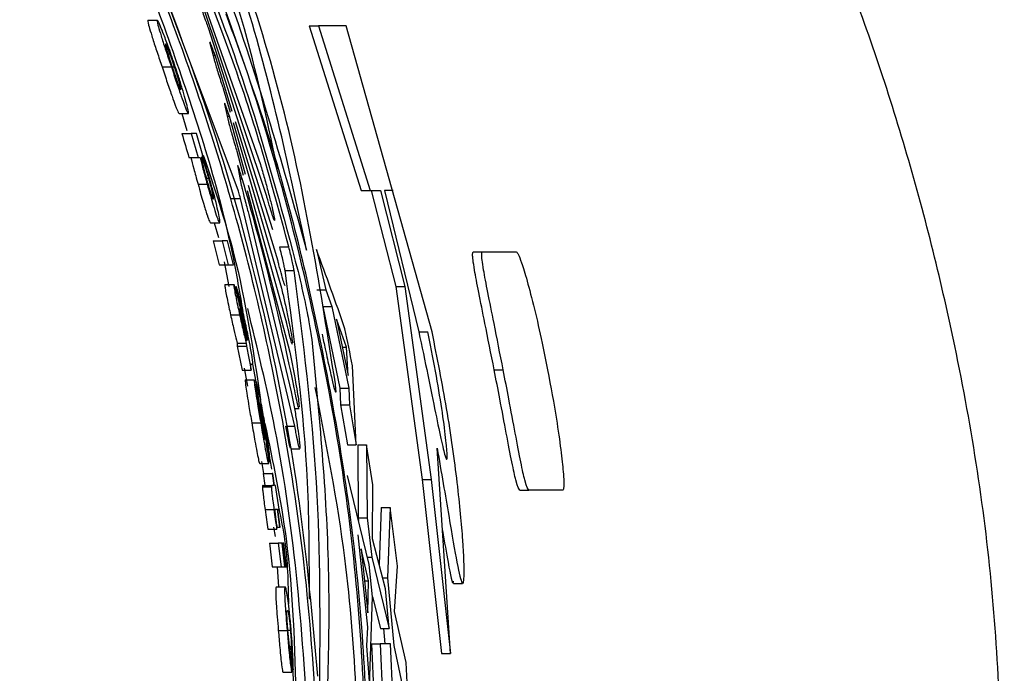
# Paper-space layout '1012-790 Hybird 2way' of a CAD drawing. Header units: millimetres. Extents: x 51 to 2966, y 67 to 3970.
# Tile 58 of 110: x 1189 to 1212, y 3313 to 3327. Entities that reach past the tile are written whole.
import ezdxf

# ---------------------------------------------------------------- set-up
doc = ezdxf.new("R2010")
doc.units = ezdxf.units.MM

psp = doc.layouts.new('1012-790 Hybird 2way')

# ---------------------------------------------------------------- linework, layer by layer
at = {"color": 7, "linetype": 'Continuous', "lineweight": 25}
for p, q in [((1193.158, 3328.635), (1194.724, 3324.152)), ((1194.221, 3323.569), (1192.422, 3328.38)), ((1194.867, 3323.432), (1193.333, 3328.011)), ((1192.177, 3327.422), (1192.389, 3327.422)), ((1195.831, 3327.292), (1197.006, 3323.564)), ((1195.831, 3327.292), (1196.043, 3327.292)), ((1196.043, 3327.292), (1197.213, 3323.564)), ((1196.663, 3327.292), (1196.043, 3327.292)), ((1198.612, 3320.36), (1196.663, 3327.292)), ((1193.541, 3327.254), (1195.001, 3322.682)), ((1193.583, 3326.898), (1193.674, 3326.537)), ((1194.087, 3325.352), (1193.697, 3326.629)), ((1192.497, 3326.362), (1192.708, 3326.362)), ((1192.73, 3326.366), (1192.779, 3326.366)), ((1193.883, 3325.873), (1194.039, 3325.338)), ((1193.914, 3325.517), (1194.002, 3325.119)), ((1192.884, 3325.305), (1193.094, 3325.305)), ((1192.946, 3325.305), (1193.058, 3324.925)), ((1194.389, 3323.923), (1194.021, 3325.248)), ((1194.107, 3325.103), (1195.2, 3321.353)), ((1195.123, 3321.962), (1194.159, 3325.117)), ((1192.945, 3324.855), (1193.155, 3324.855)), ((1193.155, 3324.855), (1193.315, 3324.315)), ((1193.276, 3324.855), (1193.155, 3324.855)), ((1193.422, 3324.36), (1193.276, 3324.855)), ((1194.192, 3324.455), (1194.335, 3323.91)), ((1193.106, 3324.315), (1193.315, 3324.315)), ((1193.315, 3324.315), (1193.359, 3324.315)), ((1193.41, 3324.36), (1193.422, 3324.36)), ((1194.213, 3324.099), (1194.292, 3323.684)), ((1193.501, 3323.84), (1193.556, 3323.84)), ((1193.312, 3323.705), (1193.519, 3323.705)), ((1194.426, 3323.561), (1195.388, 3319.9)), ((1195.303, 3320.633), (1194.456, 3323.68)), ((1197.006, 3323.564), (1197.213, 3323.564)), ((1197.213, 3323.564), (1197.442, 3323.564)), ((1197.235, 3323.564), (1197.788, 3321.387)), ((1197.442, 3323.564), (1197.994, 3321.387)), ((1197.734, 3323.564), (1197.533, 3323.564)), ((1197.533, 3323.564), (1198.312, 3320.36)), ((1194.069, 3323.385), (1194.276, 3323.385)), ((1195.503, 3318.223), (1194.276, 3323.385)), ((1194.463, 3323.02), (1195.423, 3319.006)), ((1193.595, 3322.829), (1193.802, 3322.829)), ((1193.677, 3322.829), (1193.773, 3322.502)), ((1193.654, 3322.424), (1193.788, 3321.883)), ((1193.654, 3322.424), (1193.861, 3322.424)), ((1193.861, 3322.424), (1193.994, 3321.883)), ((1193.982, 3322.424), (1193.861, 3322.424)), ((1194.115, 3321.883), (1193.982, 3322.424)), ((1195.162, 3322.286), (1195.368, 3322.286)), ((1195.991, 3322.224), (1196.209, 3321.314)), ((1199.545, 3322.177), (1199.751, 3322.177)), ((1199.751, 3322.177), (1200.518, 3322.177)), ((1193.906, 3321.952), (1194.01, 3321.388)), ((1193.788, 3321.883), (1193.994, 3321.883)), ((1193.994, 3321.883), (1194.115, 3321.883)), ((1195.282, 3321.754), (1195.488, 3321.754)), ((1193.92, 3321.433), (1194.125, 3321.433)), ((1194.176, 3321.388), (1194.285, 3320.893)), ((1196.003, 3321.314), (1196.209, 3321.314)), ((1196.209, 3321.314), (1196.345, 3320.938)), ((1197.788, 3321.387), (1198.388, 3317.018)), ((1197.788, 3321.387), (1197.994, 3321.387)), ((1197.994, 3321.387), (1198.591, 3317.018)), ((1196.14, 3320.938), (1196.52, 3319.089)), ((1196.14, 3320.938), (1196.345, 3320.938)), ((1196.345, 3320.938), (1196.724, 3319.089)), ((1194.049, 3320.748), (1194.254, 3320.748)), ((1196.67, 3320.013), (1196.448, 3320.651)), ((1196.448, 3320.651), (1196.709, 3319.375)), ((1194.416, 3320.172), (1194.421, 3320.172)), ((1198.309, 3320.36), (1198.513, 3320.36)), ((1194.197, 3320.108), (1194.202, 3320.037)), ((1194.197, 3320.108), (1194.401, 3320.108)), ((1194.202, 3320.037), (1194.31, 3319.497)), ((1194.202, 3320.037), (1194.406, 3320.037)), ((1194.401, 3320.108), (1194.406, 3320.037)), ((1194.406, 3320.037), (1194.514, 3319.497)), ((1196.578, 3320.013), (1196.67, 3320.013)), ((1196.709, 3319.375), (1196.67, 3320.013)), ((1194.31, 3319.497), (1194.514, 3319.497)), ((1194.353, 3319.543), (1194.429, 3319.132)), ((1194.512, 3319.632), (1194.544, 3319.632)), ((1194.516, 3319.637), (1194.544, 3319.632)), ((1194.544, 3319.633), (1194.619, 3319.227)), ((1196.896, 3317.801), (1196.809, 3319.593)), ((1200.018, 3319.503), (1200.222, 3319.503)), ((1194.38, 3319.272), (1194.584, 3319.272)), ((1194.687, 3318.731), (1194.584, 3319.272)), ((1194.592, 3319.227), (1194.629, 3319.227)), ((1196.52, 3319.089), (1196.538, 3318.712)), ((1196.52, 3319.089), (1196.724, 3319.089)), ((1196.724, 3319.089), (1196.741, 3318.712)), ((1194.636, 3319), (1194.652, 3319)), ((1195.494, 3318.629), (1195.599, 3318.629)), ((1196.538, 3318.712), (1196.694, 3317.801)), ((1196.538, 3318.712), (1196.741, 3318.712)), ((1196.741, 3318.712), (1196.896, 3317.801)), ((1194.528, 3318.303), (1194.731, 3318.303)), ((1194.784, 3318.335), (1194.799, 3318.335)), ((1195.3, 3318.223), (1195.503, 3318.223)), ((1195.411, 3317.716), (1195.614, 3317.716)), ((1195.615, 3317.809), (1195.616, 3317.79)), ((1195.616, 3317.79), (1195.617, 3317.718)), ((1196.694, 3317.801), (1196.896, 3317.801)), ((1196.927, 3317.801), (1196.936, 3316.151)), ((1196.927, 3317.801), (1197.13, 3317.801)), ((1197.13, 3317.801), (1197.138, 3316.151)), ((1197.268, 3316.898), (1197.13, 3317.801)), ((1199.026, 3313.076), (1198.726, 3317.724)), ((1194.938, 3317.48), (1194.979, 3317.252)), ((1194.708, 3317.38), (1194.911, 3317.38)), ((1194.746, 3317.425), (1194.796, 3317.155)), ((1194.914, 3317.425), (1194.941, 3317.425)), ((1194.785, 3317.155), (1194.825, 3316.885)), ((1194.785, 3317.155), (1194.988, 3317.155)), ((1194.988, 3317.155), (1195.028, 3316.885)), ((1195.005, 3317.155), (1194.988, 3317.155)), ((1195.045, 3316.885), (1195.005, 3317.155)), ((1197.189, 3315.094), (1196.694, 3317.108)), ((1194.772, 3316.851), (1194.974, 3316.851)), ((1194.787, 3316.885), (1194.989, 3316.885)), ((1195.028, 3316.885), (1194.989, 3316.885)), ((1195.063, 3316.885), (1195.045, 3316.885)), ((1195.152, 3316.345), (1195.063, 3316.885)), ((1197.259, 3315.677), (1197.268, 3316.898)), ((1198.388, 3317.018), (1198.826, 3313.076)), ((1198.388, 3317.018), (1198.591, 3317.018)), ((1198.591, 3317.018), (1199.026, 3313.076)), ((1200.6, 3316.773), (1200.802, 3316.773)), ((1201.569, 3316.773), (1200.802, 3316.773)), ((1197.461, 3316.381), (1197.413, 3315.094)), ((1197.461, 3316.381), (1197.663, 3316.381)), ((1197.663, 3316.381), (1197.603, 3314.794)), ((1197.825, 3315.056), (1197.663, 3316.381)), ((1194.83, 3316.335), (1195.032, 3316.335)), ((1195.067, 3316.345), (1195.103, 3316.345)), ((1195.103, 3316.345), (1195.156, 3315.939)), ((1195.173, 3315.939), (1195.12, 3316.345)), ((1195.12, 3316.345), (1195.152, 3316.345)), ((1196.936, 3316.151), (1196.944, 3316.09)), ((1196.936, 3316.151), (1197.138, 3316.151)), ((1197.138, 3316.151), (1197.247, 3315.261)), ((1195.022, 3315.939), (1195.061, 3315.726)), ((1195.093, 3315.894), (1195.104, 3315.942)), ((1195.104, 3315.939), (1195.156, 3315.939)), ((1195.156, 3315.939), (1195.173, 3315.939)), ((1194.891, 3315.894), (1195.093, 3315.894)), ((1196.928, 3315.768), (1197.147, 3313.674)), ((1194.928, 3315.579), (1195.13, 3315.579)), ((1195.13, 3315.579), (1195.192, 3315.039)), ((1195.218, 3315.579), (1195.13, 3315.579)), ((1195.28, 3315.039), (1195.218, 3315.579)), ((1195.218, 3315.579), (1195.23, 3315.579)), ((1195.23, 3315.579), (1195.293, 3315.039)), ((1195.252, 3315.579), (1195.23, 3315.579)), ((1195.315, 3315.039), (1195.252, 3315.579)), ((1197.558, 3314.543), (1197.259, 3315.677)), ((1197.174, 3314.723), (1197.006, 3315.444)), ((1197.006, 3315.444), (1197.157, 3314.001)), ((1197.148, 3315.261), (1197.247, 3315.261)), ((1197.247, 3315.261), (1197.642, 3313.639)), ((1194.991, 3315.039), (1195.192, 3315.039)), ((1195.104, 3315.039), (1195.131, 3314.589)), ((1195.192, 3315.039), (1195.28, 3315.039)), ((1195.28, 3315.039), (1195.293, 3315.039)), ((1195.293, 3315.039), (1195.315, 3315.039)), ((1197.266, 3314.357), (1197.189, 3315.094)), ((1197.757, 3314.03), (1197.825, 3315.056)), ((1195.083, 3314.589), (1195.284, 3314.589)), ((1197.082, 3314.723), (1197.174, 3314.723)), ((1197.157, 3314.001), (1197.174, 3314.723)), ((1197.492, 3314.794), (1197.603, 3314.794)), ((1197.603, 3314.794), (1197.743, 3313.259)), ((1199.099, 3314.66), (1199.3, 3314.66)), ((1197.266, 3314.359), (1197.441, 3313.639)), ((1197.642, 3313.639), (1197.558, 3314.543)), ((1197.192, 3312.338), (1197.266, 3314.357)), ((1198.023, 3312.875), (1197.757, 3314.03)), ((1195.129, 3313.601), (1195.33, 3313.601)), ((1195.347, 3313.606), (1195.404, 3313.606)), ((1197.147, 3313.674), (1197.13, 3313.249)), ((1197.441, 3313.639), (1197.642, 3313.639)), ((1197.508, 3313.639), (1197.54, 3313.292)), ((1197.13, 3313.249), (1197.192, 3312.338)), ((1197.236, 3313.292), (1197.297, 3311.999)), ((1197.236, 3313.292), (1197.437, 3313.292)), ((1197.437, 3313.292), (1197.596, 3309.91)), ((1197.67, 3313.292), (1197.437, 3313.292)), ((1197.828, 3309.996), (1197.67, 3313.292)), ((1197.743, 3313.259), (1198.014, 3312.002)), ((1195.387, 3313.238), (1195.421, 3313.238)), ((1195.433, 3312.652), (1195.397, 3313.193)), ((1195.42, 3313.215), (1195.471, 3312.382)), ((1198.826, 3313.076), (1199.026, 3313.076)), ((1198.118, 3311.12), (1198.023, 3312.875)), ((1195.232, 3312.652), (1195.433, 3312.652)), ((1195.43, 3312.697), (1195.463, 3312.697))]:
    psp.add_line(p, q, dxfattribs=at)
at = {"color": 8, "linetype": 'Continuous', "lineweight": 25}
for p, q in [((1193.65, 3326.629), (1193.697, 3326.629)), ((1193.974, 3325.248), (1194.021, 3325.248)), ((1194.264, 3323.83), (1194.311, 3323.83))]:
    psp.add_line(p, q, dxfattribs=at)
at = {"color": 7, "linetype": 'Continuous', "lineweight": 25}
for points, knots in [([(1211.568, 3309.027), (1211.51, 3310.925), (1211.395, 3314.742), (1210.529, 3320.015), (1209.304, 3324.808), (1207.798, 3329.141), (1205.915, 3333.373), (1203.231, 3338.222), (1199.539, 3343.551), (1196.102, 3347.047), (1194.368, 3348.81)], [0, 0, 0, 0, 0.127758, 0.256927, 0.358798, 0.460669, 0.565498, 0.670329, 0.833667, 1, 1, 1, 1]), ([(1184.757, 3344.017), (1185.979, 3342.447), (1188.438, 3339.288), (1191.476, 3333.991), (1194.044, 3328.306), (1195.193, 3324.252), (1195.771, 3322.211)], [0, 0, 0, 0, 0.242147, 0.487227, 0.741904, 1, 1, 1, 1]), ([(1185.585, 3340.595), (1185.989, 3340.056), (1187.305, 3338.302), (1189.141, 3335.066), (1191.187, 3330.942), (1192.821, 3326.594), (1193.917, 3323.203), (1194.254, 3321.244), (1194.327, 3320.825)], [0, 0, 0, 0, 0.092782, 0.301915, 0.511045, 0.726247, 0.94145, 1, 1, 1, 1]), ([(1196.032, 3311.044), (1195.959, 3312.242), (1195.814, 3314.649), (1195.223, 3318.667), (1194.227, 3323.047), (1192.832, 3327.251), (1191.323, 3330.855), (1190.288, 3332.846), (1189.767, 3333.848)], [0, 0, 0, 0, 0.1372122, 0.2755381, 0.4690885, 0.6682731, 0.8330948, 1, 1, 1, 1]), ([(1197.191, 3309.027), (1197.123, 3311.101), (1196.987, 3315.274), (1195.853, 3321.55), (1194.048, 3327.826), (1192.186, 3331.831), (1191.248, 3333.848)], [0, 0, 0, 0, 0.2414258, 0.4860236, 0.7411362, 1, 1, 1, 1]), ([(1195.771, 3322.211), (1195.381, 3324.037), (1194.6, 3327.695), (1193.178, 3331.306), (1192.466, 3333.114)], [0, 0, 0, 0, 0.499168, 1, 1, 1, 1]), ([(1196.422, 3319.182), (1196.09, 3321.296), (1195.423, 3325.533), (1193.927, 3329.717), (1193.178, 3331.813)], [0, 0, 0, 0, 0.498959, 1, 1, 1, 1]), ([(1192.279, 3331.16), (1192.666, 3330.294), (1193.452, 3328.534), (1194.612, 3325.35), (1195.24, 3322.994), (1195.577, 3321.73)], [0, 0, 0, 0, 0.310446, 0.630236, 1, 1, 1, 1]), ([(1195.114, 3324.055), (1194.855, 3325.265), (1194.348, 3327.634), (1193.425, 3329.971), (1192.974, 3331.114)], [0, 0, 0, 0, 0.510931, 1, 1, 1, 1]), ([(1195.368, 3322.286), (1195.175, 3323.007), (1194.788, 3324.448), (1193.916, 3327.112), (1193.2, 3328.839), (1192.735, 3329.961)], [0, 0, 0, 0, 0.259592, 0.519261, 1, 1, 1, 1]), ([(1192.422, 3328.38), (1192.899, 3327.104), (1193.854, 3324.551), (1194.911, 3320.502), (1195.662, 3316.489), (1195.899, 3313.878), (1196.018, 3312.564)], [0, 0, 0, 0, 0.269026, 0.538111, 0.767736, 1, 1, 1, 1]), ([(1193.312, 3327.918), (1193.319, 3327.893), (1193.334, 3327.843), (1193.378, 3327.714), (1193.431, 3327.559), (1193.489, 3327.397), (1193.525, 3327.298), (1193.541, 3327.254)], [0, 0, 0, 0, 0.1992181, 0.3981454, 0.6055086, 0.8246047, 1, 1, 1, 1]), ([(1197.226, 3309.027), (1197.17, 3310.933), (1197.056, 3314.764), (1196.172, 3320.051), (1195.123, 3324.331), (1194.278, 3326.659), (1193.951, 3327.559)], [0, 0, 0, 0, 0.302042, 0.607422, 0.848254, 1, 1, 1, 1]), ([(1192.177, 3327.422), (1192.174, 3327.407), (1192.17, 3327.384), (1192.242, 3327.14), (1192.33, 3326.865), (1192.422, 3326.587), (1192.478, 3326.418), (1192.497, 3326.362)], [0, 0, 0, 0, 0.348784, 0.537743, 0.726803, 0.91001, 1, 1, 1, 1]), ([(1192.389, 3327.422), (1192.386, 3327.407), (1192.382, 3327.384), (1192.454, 3327.14), (1192.541, 3326.865), (1192.633, 3326.586), (1192.689, 3326.418), (1192.708, 3326.362)], [0, 0, 0, 0, 0.348839, 0.537814, 0.726893, 0.910071, 1, 1, 1, 1]), ([(1192.798, 3326.365), (1192.749, 3326.51), (1192.656, 3326.783), (1192.538, 3327.096), (1192.456, 3327.299), (1192.406, 3327.408), (1192.394, 3327.418), (1192.389, 3327.422)], [0, 0, 0, 0, 0.2403136, 0.4527118, 0.6340093, 0.8533442, 1, 1, 1, 1]), ([(1192.577, 3326.881), (1192.574, 3326.881), (1192.573, 3326.875), (1192.578, 3326.844), (1192.585, 3326.816), (1192.609, 3326.729), (1192.627, 3326.669), (1192.661, 3326.562), (1192.673, 3326.524), (1192.7, 3326.443), (1192.714, 3326.401), (1192.728, 3326.359)], [0, 0, 0, 0, 0.25, 0.25, 0.5, 0.5, 0.75, 0.75, 0.875, 0.875, 1, 1, 1, 1]), ([(1192.779, 3326.366), (1192.761, 3326.419), (1192.725, 3326.525), (1192.671, 3326.672), (1192.622, 3326.802), (1192.589, 3326.872), (1192.581, 3326.878), (1192.577, 3326.881)], [0, 0, 0, 0, 0.158158, 0.317123, 0.518402, 0.762353, 1, 1, 1, 1]), ([(1193.58, 3326.925), (1193.578, 3326.926), (1193.576, 3326.928), (1193.581, 3326.907), (1193.583, 3326.898)], [0, 0, 0, 0, 0.549386, 1, 1, 1, 1]), ([(1193.697, 3326.629), (1193.679, 3326.679), (1193.643, 3326.78), (1193.601, 3326.888), (1193.588, 3326.915), (1193.581, 3326.928)], [0, 0, 0, 0, 0.337562, 0.67567, 1, 1, 1, 1]), ([(1193.674, 3326.537), (1193.68, 3326.512), (1193.694, 3326.462), (1193.733, 3326.332), (1193.783, 3326.176), (1193.835, 3326.015), (1193.868, 3325.916), (1193.883, 3325.873)], [0, 0, 0, 0, 0.2005866, 0.4008869, 0.6084087, 0.8259692, 1, 1, 1, 1]), ([(1192.497, 3326.362), (1192.537, 3326.241), (1192.619, 3325.999), (1192.725, 3325.692), (1192.811, 3325.457), (1192.866, 3325.323), (1192.879, 3325.31), (1192.884, 3325.305)], [0, 0, 0, 0, 0.19737, 0.396378, 0.577903, 0.831074, 1, 1, 1, 1]), ([(1192.708, 3326.362), (1192.748, 3326.241), (1192.829, 3325.999), (1192.935, 3325.692), (1193.021, 3325.457), (1193.075, 3325.323), (1193.089, 3325.31), (1193.094, 3325.305)], [0, 0, 0, 0, 0.197249, 0.396131, 0.577609, 0.830744, 1, 1, 1, 1]), ([(1192.728, 3326.359), (1192.745, 3326.307), (1192.78, 3326.203), (1192.831, 3326.057), (1192.878, 3325.929), (1192.91, 3325.856), (1192.918, 3325.849), (1192.923, 3325.846)], [0, 0, 0, 0, 0.15468, 0.310126, 0.507243, 0.746191, 1, 1, 1, 1]), ([(1192.923, 3325.846), (1192.925, 3325.853), (1192.929, 3325.865), (1192.894, 3325.996), (1192.855, 3326.128), (1192.814, 3326.26), (1192.789, 3326.336), (1192.779, 3326.366)], [0, 0, 0, 0, 0.393944, 0.581242, 0.768754, 0.909784, 1, 1, 1, 1]), ([(1193.094, 3325.305), (1193.096, 3325.32), (1193.099, 3325.35), (1193.041, 3325.578), (1192.958, 3325.866), (1192.877, 3326.127), (1192.821, 3326.295), (1192.798, 3326.365)], [0, 0, 0, 0, 0.2758639, 0.5537627, 0.7188434, 0.8838912, 1, 1, 1, 1]), ([(1193.912, 3325.544), (1193.91, 3325.545), (1193.908, 3325.547), (1193.912, 3325.526), (1193.914, 3325.517)], [0, 0, 0, 0, 0.544031, 1, 1, 1, 1]), ([(1194.021, 3325.248), (1194.004, 3325.298), (1193.971, 3325.398), (1193.932, 3325.506), (1193.92, 3325.533), (1193.913, 3325.546)], [0, 0, 0, 0, 0.336841, 0.674159, 1, 1, 1, 1]), ([(1194.002, 3325.119), (1194.008, 3325.094), (1194.02, 3325.044), (1194.056, 3324.913), (1194.101, 3324.758), (1194.149, 3324.596), (1194.178, 3324.499), (1194.192, 3324.455)], [0, 0, 0, 0, 0.201883, 0.403511, 0.611199, 0.827363, 1, 1, 1, 1]), ([(1193.15, 3324.315), (1193.17, 3324.236), (1193.199, 3324.118), (1193.26, 3323.892), (1193.294, 3323.769), (1193.312, 3323.705)], [0, 0, 0, 0, 0.495475, 0.73674, 1, 1, 1, 1]), ([(1193.359, 3324.315), (1193.378, 3324.236), (1193.407, 3324.118), (1193.468, 3323.892), (1193.502, 3323.769), (1193.519, 3323.705)], [0, 0, 0, 0, 0.495574, 0.736779, 1, 1, 1, 1]), ([(1193.391, 3324.323), (1193.388, 3324.322), (1193.386, 3324.318), (1193.388, 3324.293), (1193.391, 3324.272), (1193.403, 3324.216), (1193.408, 3324.193), (1193.421, 3324.138), (1193.429, 3324.107), (1193.447, 3324.038), (1193.457, 3324), (1193.479, 3323.917), (1193.491, 3323.874), (1193.503, 3323.83)], [0, 0, 0, 0, 0.25, 0.25, 0.5, 0.5, 0.625, 0.625, 0.75, 0.75, 0.875, 0.875, 1, 1, 1, 1]), ([(1193.556, 3323.84), (1193.542, 3323.889), (1193.513, 3323.988), (1193.471, 3324.126), (1193.432, 3324.244), (1193.404, 3324.313), (1193.396, 3324.32), (1193.391, 3324.323)], [0, 0, 0, 0, 0.151267, 0.303738, 0.491095, 0.725152, 1, 1, 1, 1]), ([(1193.61, 3323.706), (1193.58, 3323.811), (1193.525, 3324.007), (1193.454, 3324.231), (1193.423, 3324.32), (1193.41, 3324.36)], [0, 0, 0, 0, 0.390678, 0.725512, 1, 1, 1, 1]), ([(1193.432, 3324.363), (1193.679, 3323.626), (1194.283, 3321.822), (1194.561, 3319.939), (1194.726, 3318.826)], [0, 0, 0, 0, 0.408564, 1, 1, 1, 1]), ([(1194.211, 3324.126), (1194.21, 3324.127), (1194.207, 3324.129), (1194.211, 3324.109), (1194.213, 3324.099)], [0, 0, 0, 0, 0.539116, 1, 1, 1, 1]), ([(1194.311, 3323.83), (1194.296, 3323.88), (1194.266, 3323.98), (1194.23, 3324.088), (1194.219, 3324.115), (1194.213, 3324.128)], [0, 0, 0, 0, 0.336186, 0.672741, 1, 1, 1, 1]), ([(1194.724, 3324.152), (1194.754, 3324.05), (1194.815, 3323.846), (1194.903, 3323.522), (1194.976, 3323.234), (1195.026, 3323.016), (1195.049, 3322.891), (1195.044, 3322.868), (1195.014, 3322.943), (1194.962, 3323.108), (1194.908, 3323.29), (1194.875, 3323.406), (1194.867, 3323.432)], [0, 0, 0, 0, 0.113671, 0.227359, 0.340132, 0.449537, 0.555016, 0.657747, 0.75974, 0.86309, 0.969355, 1, 1, 1, 1]), ([(1193.503, 3323.83), (1193.516, 3323.786), (1193.541, 3323.696), (1193.579, 3323.571), (1193.615, 3323.458), (1193.645, 3323.379), (1193.653, 3323.373), (1193.658, 3323.369)], [0, 0, 0, 0, 0.1328271, 0.266685, 0.4361808, 0.6553564, 1, 1, 1, 1]), ([(1193.658, 3323.369), (1193.661, 3323.372), (1193.665, 3323.377), (1193.658, 3323.432), (1193.634, 3323.543), (1193.6, 3323.678), (1193.57, 3323.787), (1193.556, 3323.84)], [0, 0, 0, 0, 0.249827, 0.501402, 0.670826, 0.841262, 1, 1, 1, 1]), ([(1193.312, 3323.705), (1193.332, 3323.633), (1193.352, 3323.561), (1193.391, 3323.423), (1193.41, 3323.358), (1193.445, 3323.24), (1193.462, 3323.186), (1193.491, 3323.09), (1193.505, 3323.047), (1193.54, 3322.938), (1193.557, 3322.894), (1193.582, 3322.839), (1193.589, 3322.831), (1193.595, 3322.829)], [0, 0, 0, 0, 0.125, 0.125, 0.25, 0.25, 0.375, 0.375, 0.5, 0.5, 0.75, 0.75, 1, 1, 1, 1]), ([(1193.519, 3323.705), (1193.544, 3323.619), (1193.592, 3323.446), (1193.665, 3323.198), (1193.728, 3322.993), (1193.78, 3322.85), (1193.793, 3322.837), (1193.802, 3322.829)], [0, 0, 0, 0, 0.148324, 0.297406, 0.5009, 0.701593, 1, 1, 1, 1]), ([(1193.802, 3322.829), (1193.806, 3322.843), (1193.813, 3322.864), (1193.765, 3323.1), (1193.712, 3323.325), (1193.655, 3323.543), (1193.622, 3323.663), (1193.61, 3323.706)], [0, 0, 0, 0, 0.406073, 0.59581, 0.785937, 0.922005, 1, 1, 1, 1]), ([(1194.276, 3323.385), (1194.262, 3323.434), (1194.241, 3323.504), (1194.225, 3323.554), (1194.221, 3323.569)], [0, 0, 0, 0, 0.703798, 1, 1, 1, 1]), ([(1194.292, 3323.684), (1194.298, 3323.658), (1194.308, 3323.608), (1194.34, 3323.477), (1194.381, 3323.321), (1194.424, 3323.16), (1194.451, 3323.063), (1194.463, 3323.02)], [0, 0, 0, 0, 0.203081, 0.405966, 0.613838, 0.828724, 1, 1, 1, 1]), ([(1195.282, 3321.754), (1195.277, 3321.78), (1195.268, 3321.831), (1195.24, 3321.964), (1195.204, 3322.121), (1195.176, 3322.231), (1195.162, 3322.286)], [0, 0, 0, 0, 0.247986, 0.495792, 0.748182, 1, 1, 1, 1]), ([(1195.488, 3321.754), (1195.483, 3321.78), (1195.474, 3321.831), (1195.446, 3321.964), (1195.41, 3322.121), (1195.382, 3322.231), (1195.368, 3322.286)], [0, 0, 0, 0, 0.248015, 0.495874, 0.74827, 1, 1, 1, 1]), ([(1200.018, 3319.503), (1199.946, 3319.864), (1199.818, 3320.509), (1199.663, 3321.282), (1199.551, 3321.868), (1199.518, 3322.142), (1199.537, 3322.166), (1199.545, 3322.177)], [0, 0, 0, 0, 0.220916, 0.394402, 0.5675, 0.806962, 1, 1, 1, 1]), ([(1200.222, 3319.503), (1200.15, 3319.864), (1200.023, 3320.509), (1199.868, 3321.282), (1199.757, 3321.869), (1199.724, 3322.142), (1199.743, 3322.166), (1199.751, 3322.177)], [0, 0, 0, 0, 0.22093, 0.394403, 0.567488, 0.807017, 1, 1, 1, 1]), ([(1200.518, 3322.177), (1200.546, 3322.146), (1200.589, 3322.1), (1200.757, 3321.551), (1200.924, 3320.911), (1201.091, 3320.187), (1201.188, 3319.706), (1201.228, 3319.503)], [0, 0, 0, 0, 0.349653, 0.526416, 0.70341, 0.874795, 1, 1, 1, 1]), ([(1195.281, 3321.419), (1195.281, 3321.417), (1195.28, 3321.403), (1195.255, 3321.475), (1195.209, 3321.634), (1195.16, 3321.818), (1195.13, 3321.935), (1195.123, 3321.962)], [0, 0, 0, 0, 0.067176, 0.345685, 0.627239, 0.915185, 1, 1, 1, 1]), ([(1195.833, 3314.305), (1195.833, 3315.19), (1195.835, 3317.674), (1195.498, 3320.156), (1195.282, 3321.754)], [0, 0, 0, 0, 0.356108, 1, 1, 1, 1]), ([(1196.067, 3312.166), (1196.078, 3313.764), (1196.102, 3316.962), (1195.692, 3320.156), (1195.488, 3321.754)], [0, 0, 0, 0, 0.4997163, 1, 1, 1, 1]), ([(1195.577, 3321.73), (1195.617, 3321.558), (1195.698, 3321.213), (1195.797, 3320.734), (1195.862, 3320.377), (1195.881, 3320.243), (1195.889, 3320.186)], [0, 0, 0, 0, 0.269195, 0.538553, 0.803245, 1, 1, 1, 1]), ([(1193.92, 3321.433), (1193.918, 3321.426), (1193.915, 3321.414), (1193.935, 3321.295), (1193.967, 3321.13), (1194.008, 3320.937), (1194.036, 3320.806), (1194.049, 3320.748)], [0, 0, 0, 0, 0.258274, 0.454442, 0.650962, 0.845454, 1, 1, 1, 1]), ([(1194.125, 3321.433), (1194.123, 3321.426), (1194.12, 3321.414), (1194.14, 3321.295), (1194.172, 3321.13), (1194.213, 3320.937), (1194.241, 3320.806), (1194.254, 3320.748)], [0, 0, 0, 0, 0.25835, 0.454547, 0.651092, 0.845593, 1, 1, 1, 1]), ([(1194.32, 3320.692), (1194.295, 3320.802), (1194.253, 3320.986), (1194.195, 3321.218), (1194.158, 3321.355), (1194.134, 3321.424), (1194.128, 3321.43), (1194.125, 3321.433)], [0, 0, 0, 0, 0.286191, 0.475836, 0.666535, 0.845712, 1, 1, 1, 1]), ([(1194.399, 3320.497), (1194.371, 3320.627), (1194.326, 3320.832), (1194.265, 3321.087), (1194.217, 3321.264), (1194.191, 3321.346), (1194.178, 3321.381), (1194.176, 3321.388)], [0, 0, 0, 0, 0.308022, 0.48607, 0.664507, 0.933488, 1, 1, 1, 1]), ([(1195.2, 3321.353), (1195.224, 3321.252), (1195.273, 3321.051), (1195.342, 3320.731), (1195.399, 3320.447), (1195.438, 3320.221), (1195.447, 3320.148), (1195.451, 3320.112)], [0, 0, 0, 0, 0.20336, 0.406747, 0.608792, 0.806672, 1, 1, 1, 1]), ([(1194.251, 3320.893), (1194.25, 3320.889), (1194.249, 3320.882), (1194.259, 3320.819), (1194.274, 3320.739), (1194.291, 3320.657), (1194.301, 3320.609), (1194.305, 3320.595)], [0, 0, 0, 0, 0.266596, 0.485755, 0.704703, 0.911001, 1, 1, 1, 1]), ([(1194.275, 3320.816), (1194.269, 3320.838), (1194.258, 3320.881), (1194.253, 3320.891), (1194.251, 3320.892), (1194.251, 3320.893)], [0, 0, 0, 0, 0.4813066, 0.9268262, 1, 1, 1, 1]), ([(1194.285, 3320.893), (1194.292, 3320.871), (1194.303, 3320.84), (1194.327, 3320.745), (1194.35, 3320.643), (1194.366, 3320.57), (1194.375, 3320.53)], [0, 0, 0, 0, 0.389393, 0.580625, 0.772281, 1, 1, 1, 1]), ([(1195.832, 3311.044), (1195.757, 3312.241), (1195.606, 3314.644), (1195.148, 3317.974), (1194.655, 3319.993), (1194.436, 3320.89)], [0, 0, 0, 0, 0.35549, 0.713876, 1, 1, 1, 1]), ([(1194.049, 3320.748), (1194.074, 3320.634), (1194.122, 3320.42), (1194.17, 3320.217), (1194.192, 3320.13), (1194.197, 3320.108)], [0, 0, 0, 0, 0.464028, 0.86709, 1, 1, 1, 1]), ([(1194.254, 3320.748), (1194.267, 3320.687), (1194.281, 3320.625), (1194.307, 3320.507), (1194.321, 3320.448), (1194.346, 3320.337), (1194.358, 3320.287), (1194.381, 3320.192), (1194.391, 3320.149), (1194.401, 3320.108)], [0, 0, 0, 0, 0.25, 0.25, 0.5, 0.5, 0.75, 0.75, 1, 1, 1, 1]), ([(1194.35, 3320.491), (1194.338, 3320.547), (1194.319, 3320.632), (1194.293, 3320.743), (1194.281, 3320.791), (1194.275, 3320.816)], [0, 0, 0, 0, 0.491518, 0.742028, 1, 1, 1, 1]), ([(1194.437, 3320.172), (1194.418, 3320.256), (1194.39, 3320.382), (1194.35, 3320.558), (1194.33, 3320.648), (1194.32, 3320.692)], [0, 0, 0, 0, 0.495879, 0.747805, 1, 1, 1, 1]), ([(1195.447, 3320.09), (1195.447, 3320.087), (1195.446, 3320.073), (1195.423, 3320.144), (1195.381, 3320.302), (1195.337, 3320.487), (1195.309, 3320.606), (1195.303, 3320.633)], [0, 0, 0, 0, 0.061355, 0.342028, 0.625255, 0.913685, 1, 1, 1, 1]), ([(1194.305, 3320.595), (1194.315, 3320.547), (1194.336, 3320.45), (1194.365, 3320.33), (1194.389, 3320.232), (1194.408, 3320.171), (1194.413, 3320.172), (1194.416, 3320.172)], [0, 0, 0, 0, 0.16902, 0.3380281, 0.4946592, 0.6524698, 1, 1, 1, 1]), ([(1194.421, 3320.172), (1194.409, 3320.224), (1194.392, 3320.303), (1194.368, 3320.41), (1194.356, 3320.464), (1194.35, 3320.491)], [0, 0, 0, 0, 0.499126, 0.749568, 1, 1, 1, 1]), ([(1194.375, 3320.53), (1194.386, 3320.477), (1194.404, 3320.392), (1194.426, 3320.284), (1194.438, 3320.216), (1194.444, 3320.167), (1194.44, 3320.17), (1194.437, 3320.172)], [0, 0, 0, 0, 0.25045, 0.396693, 0.543778, 0.645971, 1, 1, 1, 1]), ([(1194.544, 3319.632), (1194.548, 3319.633), (1194.555, 3319.635), (1194.551, 3319.706), (1194.531, 3319.831), (1194.498, 3320.018), (1194.452, 3320.249), (1194.416, 3320.42), (1194.399, 3320.497)], [0, 0, 0, 0, 0.28295, 0.41146, 0.541158, 0.66, 0.84588, 1, 1, 1, 1]), ([(1195.889, 3320.186), (1196.054, 3318.46), (1196.386, 3315.007), (1196.219, 3311.552), (1196.135, 3309.823)], [0, 0, 0, 0, 0.49967, 1, 1, 1, 1]), ([(1196.12, 3320.307), (1196.144, 3320.196), (1196.205, 3319.913), (1196.293, 3319.511), (1196.37, 3319.176), (1196.419, 3318.995), (1196.427, 3319.001), (1196.43, 3319.004)], [0, 0, 0, 0, 0.156113, 0.395472, 0.632731, 0.865853, 1, 1, 1, 1]), ([(1198.312, 3320.36), (1198.381, 3320.031), (1198.518, 3319.371), (1198.695, 3318.495), (1198.832, 3317.838), (1198.921, 3317.476), (1198.96, 3317.444), (1198.947, 3317.737), (1198.879, 3318.317), (1198.755, 3319.119), (1198.621, 3319.842), (1198.534, 3320.26), (1198.513, 3320.36)], [0, 0, 0, 0, 0.110326, 0.220695, 0.329933, 0.43752, 0.543768, 0.64913, 0.754135, 0.859506, 0.966164, 1, 1, 1, 1]), ([(1198.726, 3317.724), (1198.819, 3317.186), (1199.006, 3316.109), (1199.184, 3315.046), (1199.3, 3314.567), (1199.35, 3314.747), (1199.324, 3315.553), (1199.199, 3316.889), (1198.967, 3318.564), (1198.728, 3319.773), (1198.612, 3320.36)], [0, 0, 0, 0, 0.1272, 0.254433, 0.380919, 0.506843, 0.632309, 0.757315, 0.8822, 1, 1, 1, 1]), ([(1195.388, 3319.9), (1195.409, 3319.8), (1195.451, 3319.6), (1195.511, 3319.281), (1195.56, 3318.998), (1195.593, 3318.772), (1195.6, 3318.698), (1195.603, 3318.661)], [0, 0, 0, 0, 0.202715, 0.405457, 0.607006, 0.805248, 1, 1, 1, 1]), ([(1194.514, 3319.497), (1194.511, 3319.525), (1194.508, 3319.552), (1194.505, 3319.592), (1194.504, 3319.608), (1194.506, 3319.634), (1194.511, 3319.635), (1194.516, 3319.637)], [0, 0, 0, 0, 0.25, 0.25, 0.5, 0.5, 1, 1, 1, 1]), ([(1200.6, 3316.773), (1200.576, 3316.801), (1200.54, 3316.844), (1200.424, 3317.374), (1200.299, 3318.028), (1200.158, 3318.781), (1200.061, 3319.282), (1200.018, 3319.503)], [0, 0, 0, 0, 0.336263, 0.514679, 0.693904, 0.865357, 1, 1, 1, 1]), ([(1200.802, 3316.773), (1200.778, 3316.801), (1200.742, 3316.844), (1200.627, 3317.374), (1200.502, 3318.028), (1200.361, 3318.781), (1200.264, 3319.282), (1200.222, 3319.503)], [0, 0, 0, 0, 0.33628, 0.514693, 0.69392, 0.865371, 1, 1, 1, 1]), ([(1201.228, 3319.503), (1201.299, 3319.12), (1201.42, 3318.462), (1201.532, 3317.667), (1201.592, 3317.107), (1201.601, 3316.808), (1201.579, 3316.785), (1201.569, 3316.773)], [0, 0, 0, 0, 0.232483, 0.399391, 0.566239, 0.783164, 1, 1, 1, 1]), ([(1194.38, 3319.272), (1194.383, 3319.23), (1194.388, 3319.162), (1194.423, 3318.925), (1194.469, 3318.645), (1194.507, 3318.428), (1194.528, 3318.303)], [0, 0, 0, 0, 0.321268, 0.524076, 0.727245, 1, 1, 1, 1]), ([(1194.584, 3319.272), (1194.587, 3319.23), (1194.591, 3319.162), (1194.627, 3318.925), (1194.672, 3318.645), (1194.71, 3318.428), (1194.731, 3318.303)], [0, 0, 0, 0, 0.321287, 0.524102, 0.727275, 1, 1, 1, 1]), ([(1194.629, 3319.227), (1194.628, 3319.224), (1194.624, 3319.219), (1194.63, 3319.154), (1194.645, 3319.05), (1194.652, 3319)], [0, 0, 0, 0, 0.251788, 0.642101, 1, 1, 1, 1]), ([(1194.815, 3318.348), (1194.792, 3318.478), (1194.754, 3318.689), (1194.701, 3318.956), (1194.664, 3319.122), (1194.639, 3319.214), (1194.632, 3319.223), (1194.629, 3319.227)], [0, 0, 0, 0, 0.295819, 0.48132, 0.667759, 0.8417, 1, 1, 1, 1]), ([(1195.599, 3318.637), (1195.599, 3318.634), (1195.597, 3318.619), (1195.577, 3318.69), (1195.539, 3318.847), (1195.5, 3319.033), (1195.476, 3319.152), (1195.47, 3319.18)], [0, 0, 0, 0, 0.055761, 0.338516, 0.623375, 0.91226, 1, 1, 1, 1]), ([(1196.991, 3309.027), (1196.945, 3311.104), (1196.87, 3314.492), (1196.219, 3317.813), (1195.967, 3319.099)], [0, 0, 0, 0, 0.613, 1, 1, 1, 1]), ([(1196.438, 3318.998), (1196.437, 3319.035), (1196.436, 3319.078), (1196.424, 3319.17), (1196.422, 3319.182)], [0, 0, 0, 0, 0.869566, 1, 1, 1, 1]), ([(1194.652, 3319), (1194.667, 3318.912), (1194.697, 3318.729), (1194.748, 3318.419), (1194.782, 3318.208), (1194.799, 3318.102)], [0, 0, 0, 0, 0.318231, 0.6581843, 1, 1, 1, 1]), ([(1195.423, 3319.006), (1195.443, 3318.906), (1195.482, 3318.707), (1195.536, 3318.389), (1195.579, 3318.106), (1195.605, 3317.91), (1195.612, 3317.836), (1195.615, 3317.809)], [0, 0, 0, 0, 0.219482, 0.438995, 0.657313, 0.872541, 1, 1, 1, 1]), ([(1194.749, 3318.302), (1194.739, 3318.361), (1194.722, 3318.46), (1194.703, 3318.582), (1194.691, 3318.669), (1194.687, 3318.712), (1194.687, 3318.727), (1194.687, 3318.731)], [0, 0, 0, 0, 0.272019, 0.453586, 0.635365, 0.899815, 1, 1, 1, 1]), ([(1194.734, 3318.645), (1194.732, 3318.657), (1194.728, 3318.683), (1194.723, 3318.715), (1194.722, 3318.728), (1194.723, 3318.73), (1194.723, 3318.731)], [0, 0, 0, 0, 0.252094, 0.57588, 0.836538, 1, 1, 1, 1]), ([(1194.723, 3318.731), (1194.724, 3318.729), (1194.726, 3318.726), (1194.734, 3318.689), (1194.747, 3318.626), (1194.77, 3318.504), (1194.788, 3318.402), (1194.799, 3318.335)], [0, 0, 0, 0, 0.113787, 0.228978, 0.376908, 0.590516, 1, 1, 1, 1]), ([(1194.814, 3318.152), (1194.8, 3318.235), (1194.78, 3318.36), (1194.753, 3318.527), (1194.74, 3318.606), (1194.734, 3318.645)], [0, 0, 0, 0, 0.498443, 0.748367, 1, 1, 1, 1]), ([(1194.528, 3318.303), (1194.553, 3318.159), (1194.593, 3317.925), (1194.645, 3317.642), (1194.68, 3317.467), (1194.7, 3317.389), (1194.706, 3317.383), (1194.708, 3317.38)], [0, 0, 0, 0, 0.3040676, 0.4978553, 0.6916189, 0.8884836, 1, 1, 1, 1]), ([(1194.731, 3318.303), (1194.756, 3318.159), (1194.796, 3317.925), (1194.847, 3317.642), (1194.882, 3317.467), (1194.903, 3317.389), (1194.909, 3317.383), (1194.911, 3317.38)], [0, 0, 0, 0, 0.304095, 0.497863, 0.691618, 0.888478, 1, 1, 1, 1]), ([(1194.822, 3317.921), (1194.82, 3317.925), (1194.817, 3317.932), (1194.804, 3317.991), (1194.788, 3318.076), (1194.769, 3318.183), (1194.755, 3318.264), (1194.749, 3318.302)], [0, 0, 0, 0, 0.20178, 0.380139, 0.539142, 0.783349, 1, 1, 1, 1]), ([(1194.799, 3318.335), (1194.808, 3318.288), (1194.815, 3318.241), (1194.83, 3318.15), (1194.837, 3318.105), (1194.848, 3318.028), (1194.852, 3317.996), (1194.857, 3317.947), (1194.858, 3317.933), (1194.858, 3317.921)], [0, 0, 0, 0, 0.25, 0.25, 0.5, 0.5, 0.75, 0.75, 1, 1, 1, 1]), ([(1194.904, 3317.537), (1194.894, 3317.611), (1194.877, 3317.738), (1194.845, 3317.956), (1194.824, 3318.087), (1194.814, 3318.152)], [0, 0, 0, 0, 0.411277, 0.703743, 1, 1, 1, 1]), ([(1194.941, 3317.425), (1194.94, 3317.464), (1194.937, 3317.524), (1194.914, 3317.718), (1194.878, 3317.97), (1194.842, 3318.189), (1194.818, 3318.33), (1194.815, 3318.348)], [0, 0, 0, 0, 0.304896, 0.483448, 0.662268, 0.958231, 1, 1, 1, 1]), ([(1194.826, 3318.283), (1195.007, 3317.417), (1195.444, 3315.336), (1195.499, 3313.208), (1195.531, 3311.964)], [0, 0, 0, 0, 0.415544, 1, 1, 1, 1]), ([(1195.411, 3317.724), (1195.408, 3317.727), (1195.401, 3317.733), (1195.371, 3317.86), (1195.335, 3318.037), (1195.309, 3318.174), (1195.3, 3318.223)], [0, 0, 0, 0, 0.232522, 0.53096, 0.832398, 1, 1, 1, 1]), ([(1195.614, 3317.724), (1195.611, 3317.727), (1195.604, 3317.733), (1195.574, 3317.86), (1195.538, 3318.037), (1195.512, 3318.174), (1195.503, 3318.223)], [0, 0, 0, 0, 0.232591, 0.531063, 0.832526, 1, 1, 1, 1]), ([(1194.799, 3318.102), (1194.801, 3318.089), (1194.805, 3318.065), (1194.81, 3318.03), (1194.815, 3317.996), (1194.818, 3317.977), (1194.819, 3317.967)], [0, 0, 0, 0, 0.249214, 0.499025, 0.746441, 1, 1, 1, 1]), ([(1194.819, 3317.967), (1194.821, 3317.955), (1194.823, 3317.931), (1194.823, 3317.922), (1194.822, 3317.921), (1194.822, 3317.921)], [0, 0, 0, 0, 0.431722, 0.825834, 1, 1, 1, 1]), ([(1194.911, 3317.38), (1194.912, 3317.382), (1194.915, 3317.384), (1194.915, 3317.411), (1194.912, 3317.457), (1194.907, 3317.51), (1194.904, 3317.537)], [0, 0, 0, 0, 0.251068, 0.499537, 0.744526, 1, 1, 1, 1]), ([(1194.787, 3316.885), (1194.783, 3316.884), (1194.78, 3316.884), (1194.775, 3316.876), (1194.772, 3316.87), (1194.772, 3316.851)], [0, 0, 0, 0, 0.5, 0.5, 1, 1, 1, 1]), ([(1194.772, 3316.851), (1194.772, 3316.836), (1194.773, 3316.817), (1194.778, 3316.757), (1194.782, 3316.718), (1194.793, 3316.622), (1194.8, 3316.567), (1194.814, 3316.452), (1194.822, 3316.394), (1194.83, 3316.335)], [0, 0, 0, 0, 0.25, 0.25, 0.5, 0.5, 0.75, 0.75, 1, 1, 1, 1]), ([(1194.989, 3316.885), (1194.987, 3316.885), (1194.984, 3316.884), (1194.978, 3316.881), (1194.975, 3316.863), (1194.974, 3316.851)], [0, 0, 0, 0, 0.250235, 0.500535, 1, 1, 1, 1]), ([(1194.974, 3316.851), (1194.975, 3316.829), (1194.976, 3316.792), (1194.989, 3316.671), (1195.007, 3316.521), (1195.023, 3316.404), (1195.032, 3316.335)], [0, 0, 0, 0, 0.30184, 0.505466, 0.708876, 1, 1, 1, 1]), ([(1195.141, 3316.367), (1195.19, 3316.128), (1195.335, 3315.414), (1195.35, 3314.684), (1195.36, 3314.199)], [0, 0, 0, 0, 0.334673, 1, 1, 1, 1]), ([(1194.83, 3316.335), (1194.84, 3316.259), (1194.851, 3316.183), (1194.871, 3316.034), (1194.881, 3315.963), (1194.891, 3315.894)], [0, 0, 0, 0, 0.5, 0.5, 1, 1, 1, 1]), ([(1195.032, 3316.335), (1195.042, 3316.261), (1195.057, 3316.148), (1195.078, 3316.001), (1195.088, 3315.93), (1195.093, 3315.894)], [0, 0, 0, 0, 0.48805, 0.741868, 1, 1, 1, 1]), ([(1195.055, 3316.326), (1195.056, 3316.331), (1195.057, 3316.341), (1195.061, 3316.342), (1195.063, 3316.343), (1195.065, 3316.344)], [0, 0, 0, 0, 0.286599, 0.570974, 1, 1, 1, 1]), ([(1195.072, 3316.179), (1195.069, 3316.203), (1195.064, 3316.24), (1195.059, 3316.286), (1195.056, 3316.311), (1195.056, 3316.322), (1195.055, 3316.326)], [0, 0, 0, 0, 0.370096, 0.59234, 0.814822, 1, 1, 1, 1]), ([(1195.104, 3315.942), (1195.099, 3315.98), (1195.091, 3316.037), (1195.08, 3316.117), (1195.074, 3316.158), (1195.072, 3316.179)], [0, 0, 0, 0, 0.49475, 0.74527, 1, 1, 1, 1]), ([(1198.846, 3315.864), (1198.891, 3315.606), (1199, 3314.972), (1199.078, 3314.607), (1199.096, 3314.699), (1199.099, 3314.716)], [0, 0, 0, 0, 0.359024, 0.882438, 1, 1, 1, 1]), ([(1195.083, 3314.589), (1195.077, 3314.573), (1195.068, 3314.548), (1195.073, 3314.366), (1195.085, 3314.162), (1195.104, 3313.901), (1195.121, 3313.706), (1195.129, 3313.601)], [0, 0, 0, 0, 0.332231, 0.533236, 0.681266, 0.829846, 1, 1, 1, 1]), ([(1195.284, 3314.589), (1195.278, 3314.573), (1195.269, 3314.548), (1195.274, 3314.366), (1195.286, 3314.162), (1195.305, 3313.901), (1195.321, 3313.706), (1195.33, 3313.601)], [0, 0, 0, 0, 0.332242, 0.533248, 0.681277, 0.829857, 1, 1, 1, 1]), ([(1195.421, 3313.604), (1195.411, 3313.715), (1195.391, 3313.938), (1195.359, 3314.216), (1195.328, 3314.435), (1195.302, 3314.569), (1195.29, 3314.582), (1195.284, 3314.589)], [0, 0, 0, 0, 0.179585, 0.36104, 0.517394, 0.74237, 1, 1, 1, 1]), ([(1195.348, 3313.592), (1195.345, 3313.636), (1195.337, 3313.726), (1195.329, 3313.848), (1195.324, 3313.955), (1195.326, 3314.04), (1195.333, 3314.045), (1195.338, 3314.048)], [0, 0, 0, 0, 0.12406, 0.2494, 0.39208, 0.597448, 1, 1, 1, 1]), ([(1195.338, 3314.048), (1195.344, 3314.045), (1195.352, 3314.041), (1195.372, 3313.913), (1195.385, 3313.804), (1195.396, 3313.696), (1195.402, 3313.628), (1195.404, 3313.606)], [0, 0, 0, 0, 0.496862, 0.661414, 0.796516, 0.932418, 1, 1, 1, 1]), ([(1195.129, 3313.601), (1195.141, 3313.467), (1195.16, 3313.244), (1195.185, 3312.977), (1195.208, 3312.778), (1195.223, 3312.692), (1195.231, 3312.658), (1195.232, 3312.652)], [0, 0, 0, 0, 0.276039, 0.459596, 0.642763, 0.938176, 1, 1, 1, 1]), ([(1195.33, 3313.601), (1195.341, 3313.467), (1195.36, 3313.244), (1195.386, 3312.977), (1195.409, 3312.778), (1195.423, 3312.692), (1195.431, 3312.658), (1195.433, 3312.652)], [0, 0, 0, 0, 0.276044, 0.459592, 0.64276, 0.938176, 1, 1, 1, 1]), ([(1195.397, 3313.193), (1195.395, 3313.203), (1195.389, 3313.225), (1195.379, 3313.28), (1195.369, 3313.37), (1195.358, 3313.474), (1195.352, 3313.552), (1195.348, 3313.592)], [0, 0, 0, 0, 0.2526, 0.507003, 0.668108, 0.82977, 1, 1, 1, 1]), ([(1195.404, 3313.606), (1195.408, 3313.558), (1195.411, 3313.511), (1195.417, 3313.422), (1195.42, 3313.381), (1195.422, 3313.316), (1195.423, 3313.292), (1195.422, 3313.257), (1195.422, 3313.246), (1195.421, 3313.238)], [0, 0, 0, 0, 0.25, 0.25, 0.5, 0.5, 0.75, 0.75, 1, 1, 1, 1]), ([(1195.463, 3312.697), (1195.465, 3312.725), (1195.466, 3312.758), (1195.466, 3312.854), (1195.465, 3312.918), (1195.458, 3313.081), (1195.452, 3313.18), (1195.442, 3313.336), (1195.438, 3313.389), (1195.43, 3313.495), (1195.426, 3313.549), (1195.421, 3313.604)], [0, 0, 0, 0, 0.25, 0.25, 0.5, 0.5, 0.75, 0.75, 0.875, 0.875, 1, 1, 1, 1])]:
    psp.add_open_spline(points, degree=3, knots=knots, dxfattribs=at)
for points in [[(1192.945, 3324.855), (1193, 3324.675), (1193.053, 3324.495), (1193.106, 3324.315)], [(1195.47, 3319.18), (1195.152, 3320.744), (1194.765, 3322.294), (1194.311, 3323.83)], [(1196.637, 3320.433), (1196.432, 3321.03), (1196.217, 3321.627), (1195.991, 3322.224)], [(1196.809, 3319.593), (1196.754, 3319.873), (1196.696, 3320.153), (1196.637, 3320.433)], [(1194.858, 3317.921), (1194.887, 3317.756), (1194.914, 3317.591), (1194.941, 3317.425)], [(1194.928, 3315.579), (1194.95, 3315.399), (1194.971, 3315.219), (1194.991, 3315.039)], [(1195.421, 3313.238), (1195.436, 3313.058), (1195.45, 3312.878), (1195.463, 3312.697)]]:
    psp.add_open_spline(points, degree=3, dxfattribs=at)

doc.saveas('drawing.dxf')
